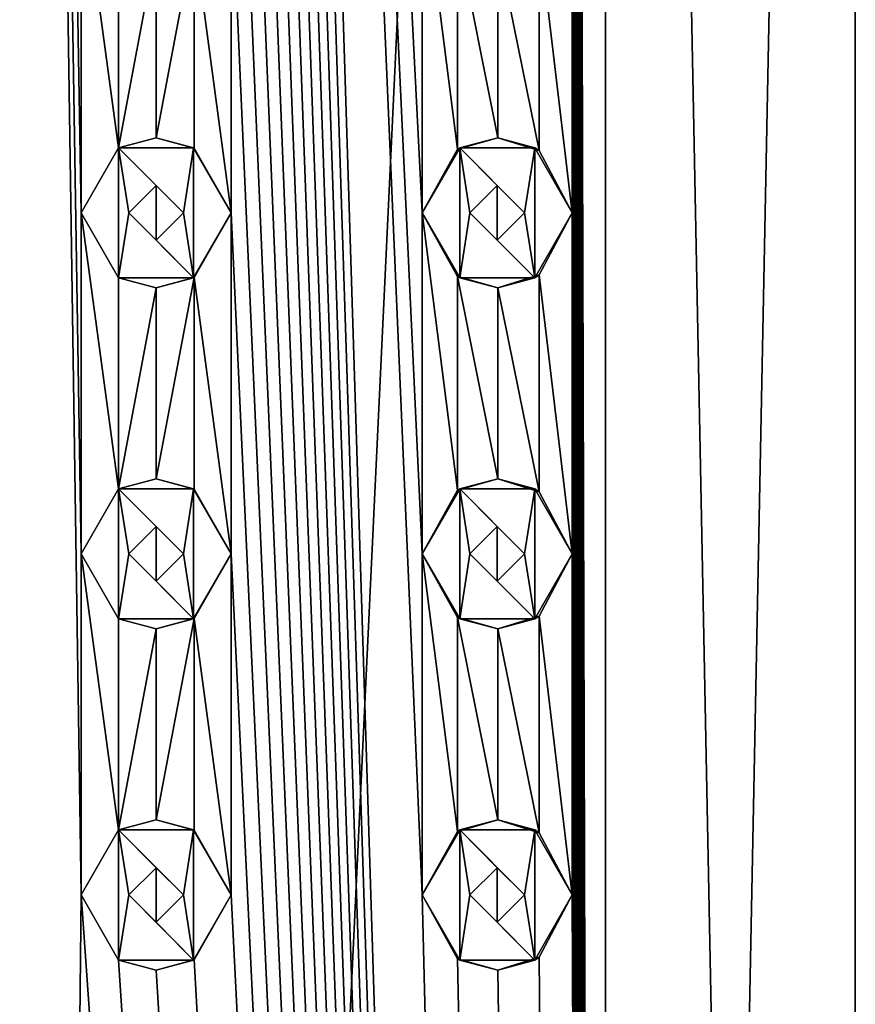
# Model space of a CAD drawing. Header units: millimetres. Extents: x -272 to 152, y 0 to 202.
# Tile 68 of 77: x 0 to 12, y 123 to 138. Entities that reach past the tile are written whole.
import ezdxf

# ---------------------------------------------------------------- set-up
doc = ezdxf.new("R2010")
doc.units = ezdxf.units.MM
doc.header["$LTSCALE"] = 65.185185
for name, color, linetype in [('256', 7, 'CONTINUOUS'), ('257', 7, 'CONTINUOUS'), ('258', 7, 'CONTINUOUS'), ('259', 7, 'CONTINUOUS'), ('260', 7, 'CONTINUOUS'), ('261', 7, 'CONTINUOUS'), ('262', 7, 'CONTINUOUS'), ('263', 7, 'CONTINUOUS'), ('264', 7, 'CONTINUOUS'), ('265', 7, 'CONTINUOUS'), ('266', 7, 'CONTINUOUS'), ('267', 7, 'CONTINUOUS'), ('268', 7, 'CONTINUOUS'), ('269', 7, 'CONTINUOUS'), ('270', 7, 'CONTINUOUS'), ('296', 7, 'CONTINUOUS'), ('297', 7, 'CONTINUOUS'), ('298', 7, 'CONTINUOUS'), ('299', 7, 'CONTINUOUS'), ('300', 7, 'CONTINUOUS'), ('301', 7, 'CONTINUOUS'), ('302', 7, 'CONTINUOUS'), ('303', 7, 'CONTINUOUS'), ('304', 7, 'CONTINUOUS'), ('305', 7, 'CONTINUOUS'), ('306', 7, 'CONTINUOUS'), ('307', 7, 'CONTINUOUS'), ('308', 7, 'CONTINUOUS'), ('309', 7, 'CONTINUOUS'), ('31', 7, 'CONTINUOUS'), ('310', 7, 'CONTINUOUS'), ('370', 7, 'CONTINUOUS'), ('371', 7, 'CONTINUOUS'), ('372', 7, 'CONTINUOUS'), ('384', 7, 'CONTINUOUS'), ('385', 7, 'CONTINUOUS'), ('386', 7, 'CONTINUOUS'), ('398', 7, 'CONTINUOUS')]:
    doc.layers.add(name, color=color, linetype=linetype)

msp = doc.modelspace()

# ---------------------------------------------------------------- linework, layer by layer
at = {"layer": '256', "linetype": 'CONTINUOUS'}
for points in [[(1.7, 135.953, 13.5), (1.15, 135, 13.5), (1.7, 134.047, 13.5), (1.7, 135.953, 13.5)], [(2.8, 135.953, 13.5), (1.7, 135.953, 13.5), (2.65, 135, 13.5), (2.8, 135.953, 13.5)], [(1.7, 135.953, 13.5), (1.7, 134.047, 13.5), (1.85, 135, 13.5), (1.7, 135.953, 13.5)], [(1.7, 135.953, 13.5), (1.85, 135, 13.5), (2.25, 135.4, 13.5), (1.7, 135.953, 13.5)], [(2.65, 135, 13.5), (1.7, 135.953, 13.5), (2.25, 135.4, 13.5), (2.65, 135, 13.5)], [(2.8, 134.047, 13.5), (2.8, 135.953, 13.5), (2.65, 135, 13.5), (2.8, 134.047, 13.5)], [(3.35, 135, 13.5), (2.8, 135.953, 13.5), (2.8, 134.047, 13.5), (3.35, 135, 13.5)], [(1.7, 134.047, 13.5), (2.8, 134.047, 13.5), (1.85, 135, 13.5), (1.7, 134.047, 13.5)], [(1.85, 135, 13.5), (2.8, 134.047, 13.5), (2.25, 134.6, 13.5), (1.85, 135, 13.5)], [(2.25, 134.6, 13.5), (2.8, 134.047, 13.5), (2.65, 135, 13.5), (2.25, 134.6, 13.5)]]:
    msp.add_3dface(points, dxfattribs=at)
at = {"layer": '257', "linetype": 'CONTINUOUS'}
for points in [[(1.15, 135, 12.447), (1.7, 134.047, 12.384), (1.15, 135, 13.5), (1.15, 135, 12.447)], [(1.15, 135, 13.5), (1.7, 134.047, 12.384), (1.7, 134.047, 13.5), (1.15, 135, 13.5)], [(2.807, 134.051, 12.181), (3.35, 135, 12.043), (2.8, 134.047, 13.5), (2.807, 134.051, 12.181)], [(3.35, 135, 12.043), (3.35, 135, 13.5), (2.8, 134.047, 13.5), (3.35, 135, 12.043)], [(1.7, 134.047, 12.384), (2.252, 133.9, 12.295), (1.7, 134.047, 13.5), (1.7, 134.047, 12.384)], [(2.252, 133.9, 12.295), (2.8, 134.047, 13.5), (1.7, 134.047, 13.5), (2.252, 133.9, 12.295)], [(2.252, 133.9, 12.295), (2.807, 134.051, 12.181), (2.8, 134.047, 13.5), (2.252, 133.9, 12.295)]]:
    msp.add_3dface(points, dxfattribs=at)
at = {"layer": '258', "linetype": 'CONTINUOUS'}
for points in [[(2.252, 136.1, 12.295), (1.7, 135.953, 12.384), (1.7, 135.953, 13.5), (2.252, 136.1, 12.295)], [(2.252, 136.1, 12.295), (1.7, 135.953, 13.5), (2.8, 135.953, 13.5), (2.252, 136.1, 12.295)], [(2.807, 135.949, 12.181), (2.252, 136.1, 12.295), (2.8, 135.953, 13.5), (2.807, 135.949, 12.181)], [(1.7, 135.953, 12.384), (1.15, 135, 12.447), (1.7, 135.953, 13.5), (1.7, 135.953, 12.384)], [(1.15, 135, 12.447), (1.15, 135, 13.5), (1.7, 135.953, 13.5), (1.15, 135, 12.447)], [(2.807, 135.949, 12.181), (2.8, 135.953, 13.5), (3.35, 135, 13.5), (2.807, 135.949, 12.181)], [(3.35, 135, 12.043), (2.807, 135.949, 12.181), (3.35, 135, 13.5), (3.35, 135, 12.043)]]:
    msp.add_3dface(points, dxfattribs=at)
at = {"layer": '259', "linetype": 'CONTINUOUS'}
for points in [[(2.25, 135.4, 13.5), (1.85, 135, 13.5), (2.25, 135.4, 12.296), (2.25, 135.4, 13.5)], [(1.85, 135, 13.5), (1.85, 135, 12.362), (2.25, 135.4, 12.296), (1.85, 135, 13.5)], [(2.65, 135, 13.5), (2.25, 135.4, 13.5), (2.65, 135, 12.216), (2.65, 135, 13.5)], [(2.65, 135, 12.216), (2.25, 135.4, 13.5), (2.25, 135.4, 12.296), (2.65, 135, 12.216)]]:
    msp.add_3dface(points, dxfattribs=at)
at = {"layer": '260', "linetype": 'CONTINUOUS'}
for points in [[(1.85, 135, 13.5), (2.25, 134.6, 13.5), (1.85, 135, 12.362), (1.85, 135, 13.5)], [(1.85, 135, 12.362), (2.25, 134.6, 13.5), (2.25, 134.6, 12.296), (1.85, 135, 12.362)], [(2.25, 134.6, 13.5), (2.65, 135, 13.5), (2.25, 134.6, 12.296), (2.25, 134.6, 13.5)], [(2.65, 135, 13.5), (2.65, 135, 12.216), (2.25, 134.6, 12.296), (2.65, 135, 13.5)]]:
    msp.add_3dface(points, dxfattribs=at)
at = {"layer": '261', "linetype": 'CONTINUOUS'}
for points in [[(1.7, 130.953, 13.5), (1.15, 130, 13.5), (1.7, 129.047, 13.5), (1.7, 130.953, 13.5)], [(2.8, 130.953, 13.5), (1.7, 130.953, 13.5), (2.65, 130, 13.5), (2.8, 130.953, 13.5)], [(1.7, 130.953, 13.5), (1.7, 129.047, 13.5), (1.85, 130, 13.5), (1.7, 130.953, 13.5)], [(1.7, 130.953, 13.5), (1.85, 130, 13.5), (2.25, 130.4, 13.5), (1.7, 130.953, 13.5)], [(2.65, 130, 13.5), (1.7, 130.953, 13.5), (2.25, 130.4, 13.5), (2.65, 130, 13.5)], [(2.8, 129.047, 13.5), (2.8, 130.953, 13.5), (2.65, 130, 13.5), (2.8, 129.047, 13.5)], [(3.35, 130, 13.5), (2.8, 130.953, 13.5), (2.8, 129.047, 13.5), (3.35, 130, 13.5)], [(1.7, 129.047, 13.5), (2.8, 129.047, 13.5), (1.85, 130, 13.5), (1.7, 129.047, 13.5)], [(1.85, 130, 13.5), (2.8, 129.047, 13.5), (2.25, 129.6, 13.5), (1.85, 130, 13.5)], [(2.25, 129.6, 13.5), (2.8, 129.047, 13.5), (2.65, 130, 13.5), (2.25, 129.6, 13.5)]]:
    msp.add_3dface(points, dxfattribs=at)
at = {"layer": '262', "linetype": 'CONTINUOUS'}
for points in [[(1.15, 130, 12.447), (1.7, 129.047, 12.384), (1.15, 130, 13.5), (1.15, 130, 12.447)], [(1.15, 130, 13.5), (1.7, 129.047, 12.384), (1.7, 129.047, 13.5), (1.15, 130, 13.5)], [(2.807, 129.051, 12.181), (3.35, 130, 12.043), (2.8, 129.047, 13.5), (2.807, 129.051, 12.181)], [(3.35, 130, 12.043), (3.35, 130, 13.5), (2.8, 129.047, 13.5), (3.35, 130, 12.043)], [(1.7, 129.047, 12.384), (2.252, 128.9, 12.295), (1.7, 129.047, 13.5), (1.7, 129.047, 12.384)], [(2.252, 128.9, 12.295), (2.8, 129.047, 13.5), (1.7, 129.047, 13.5), (2.252, 128.9, 12.295)], [(2.252, 128.9, 12.295), (2.807, 129.051, 12.181), (2.8, 129.047, 13.5), (2.252, 128.9, 12.295)]]:
    msp.add_3dface(points, dxfattribs=at)
at = {"layer": '263', "linetype": 'CONTINUOUS'}
for points in [[(2.252, 131.1, 12.295), (1.7, 130.953, 12.384), (1.7, 130.953, 13.5), (2.252, 131.1, 12.295)], [(2.252, 131.1, 12.295), (1.7, 130.953, 13.5), (2.8, 130.953, 13.5), (2.252, 131.1, 12.295)], [(2.807, 130.949, 12.181), (2.252, 131.1, 12.295), (2.8, 130.953, 13.5), (2.807, 130.949, 12.181)], [(1.7, 130.953, 12.384), (1.15, 130, 12.447), (1.7, 130.953, 13.5), (1.7, 130.953, 12.384)], [(1.15, 130, 12.447), (1.15, 130, 13.5), (1.7, 130.953, 13.5), (1.15, 130, 12.447)], [(2.807, 130.949, 12.181), (2.8, 130.953, 13.5), (3.35, 130, 13.5), (2.807, 130.949, 12.181)], [(3.35, 130, 12.043), (2.807, 130.949, 12.181), (3.35, 130, 13.5), (3.35, 130, 12.043)]]:
    msp.add_3dface(points, dxfattribs=at)
at = {"layer": '264', "linetype": 'CONTINUOUS'}
for points in [[(2.25, 130.4, 13.5), (1.85, 130, 13.5), (2.25, 130.4, 12.296), (2.25, 130.4, 13.5)], [(1.85, 130, 13.5), (1.85, 130, 12.362), (2.25, 130.4, 12.296), (1.85, 130, 13.5)], [(2.65, 130, 13.5), (2.25, 130.4, 13.5), (2.65, 130, 12.216), (2.65, 130, 13.5)], [(2.65, 130, 12.216), (2.25, 130.4, 13.5), (2.25, 130.4, 12.296), (2.65, 130, 12.216)]]:
    msp.add_3dface(points, dxfattribs=at)
at = {"layer": '265', "linetype": 'CONTINUOUS'}
for points in [[(1.85, 130, 13.5), (2.25, 129.6, 13.5), (1.85, 130, 12.362), (1.85, 130, 13.5)], [(1.85, 130, 12.362), (2.25, 129.6, 13.5), (2.25, 129.6, 12.296), (1.85, 130, 12.362)], [(2.25, 129.6, 13.5), (2.65, 130, 13.5), (2.25, 129.6, 12.296), (2.25, 129.6, 13.5)], [(2.65, 130, 13.5), (2.65, 130, 12.216), (2.25, 129.6, 12.296), (2.65, 130, 13.5)]]:
    msp.add_3dface(points, dxfattribs=at)
at = {"layer": '266', "linetype": 'CONTINUOUS'}
for points in [[(1.7, 125.953, 13.5), (1.15, 125, 13.5), (1.7, 124.047, 13.5), (1.7, 125.953, 13.5)], [(2.8, 125.953, 13.5), (1.7, 125.953, 13.5), (2.65, 125, 13.5), (2.8, 125.953, 13.5)], [(1.7, 125.953, 13.5), (1.7, 124.047, 13.5), (1.85, 125, 13.5), (1.7, 125.953, 13.5)], [(1.7, 125.953, 13.5), (1.85, 125, 13.5), (2.25, 125.4, 13.5), (1.7, 125.953, 13.5)], [(2.65, 125, 13.5), (1.7, 125.953, 13.5), (2.25, 125.4, 13.5), (2.65, 125, 13.5)], [(2.8, 124.047, 13.5), (2.8, 125.953, 13.5), (2.65, 125, 13.5), (2.8, 124.047, 13.5)], [(3.35, 125, 13.5), (2.8, 125.953, 13.5), (2.8, 124.047, 13.5), (3.35, 125, 13.5)], [(1.7, 124.047, 13.5), (2.8, 124.047, 13.5), (1.85, 125, 13.5), (1.7, 124.047, 13.5)], [(1.85, 125, 13.5), (2.8, 124.047, 13.5), (2.25, 124.6, 13.5), (1.85, 125, 13.5)], [(2.25, 124.6, 13.5), (2.8, 124.047, 13.5), (2.65, 125, 13.5), (2.25, 124.6, 13.5)]]:
    msp.add_3dface(points, dxfattribs=at)
at = {"layer": '267', "linetype": 'CONTINUOUS'}
for points in [[(1.15, 125, 12.447), (1.7, 124.047, 12.384), (1.15, 125, 13.5), (1.15, 125, 12.447)], [(1.15, 125, 13.5), (1.7, 124.047, 12.384), (1.7, 124.047, 13.5), (1.15, 125, 13.5)], [(2.807, 124.051, 12.181), (3.35, 125, 12.043), (2.8, 124.047, 13.5), (2.807, 124.051, 12.181)], [(3.35, 125, 12.043), (3.35, 125, 13.5), (2.8, 124.047, 13.5), (3.35, 125, 12.043)], [(1.7, 124.047, 12.384), (2.252, 123.9, 12.295), (1.7, 124.047, 13.5), (1.7, 124.047, 12.384)], [(2.252, 123.9, 12.295), (2.8, 124.047, 13.5), (1.7, 124.047, 13.5), (2.252, 123.9, 12.295)], [(2.252, 123.9, 12.295), (2.807, 124.051, 12.181), (2.8, 124.047, 13.5), (2.252, 123.9, 12.295)]]:
    msp.add_3dface(points, dxfattribs=at)
at = {"layer": '268', "linetype": 'CONTINUOUS'}
for points in [[(2.252, 126.1, 12.295), (1.7, 125.953, 12.384), (1.7, 125.953, 13.5), (2.252, 126.1, 12.295)], [(2.252, 126.1, 12.295), (1.7, 125.953, 13.5), (2.8, 125.953, 13.5), (2.252, 126.1, 12.295)], [(2.807, 125.949, 12.181), (2.252, 126.1, 12.295), (2.8, 125.953, 13.5), (2.807, 125.949, 12.181)], [(1.7, 125.953, 12.384), (1.15, 125, 12.447), (1.7, 125.953, 13.5), (1.7, 125.953, 12.384)], [(1.15, 125, 12.447), (1.15, 125, 13.5), (1.7, 125.953, 13.5), (1.15, 125, 12.447)], [(2.807, 125.949, 12.181), (2.8, 125.953, 13.5), (3.35, 125, 13.5), (2.807, 125.949, 12.181)], [(3.35, 125, 12.043), (2.807, 125.949, 12.181), (3.35, 125, 13.5), (3.35, 125, 12.043)]]:
    msp.add_3dface(points, dxfattribs=at)
at = {"layer": '269', "linetype": 'CONTINUOUS'}
for points in [[(2.25, 125.4, 13.5), (1.85, 125, 13.5), (2.25, 125.4, 12.296), (2.25, 125.4, 13.5)], [(1.85, 125, 13.5), (1.85, 125, 12.362), (2.25, 125.4, 12.296), (1.85, 125, 13.5)], [(2.65, 125, 13.5), (2.25, 125.4, 13.5), (2.65, 125, 12.216), (2.65, 125, 13.5)], [(2.65, 125, 12.216), (2.25, 125.4, 13.5), (2.25, 125.4, 12.296), (2.65, 125, 12.216)]]:
    msp.add_3dface(points, dxfattribs=at)
at = {"layer": '270', "linetype": 'CONTINUOUS'}
for points in [[(1.85, 125, 13.5), (2.25, 124.6, 13.5), (1.85, 125, 12.362), (1.85, 125, 13.5)], [(1.85, 125, 12.362), (2.25, 124.6, 13.5), (2.25, 124.6, 12.296), (1.85, 125, 12.362)], [(2.25, 124.6, 13.5), (2.65, 125, 13.5), (2.25, 124.6, 12.296), (2.25, 124.6, 13.5)], [(2.65, 125, 13.5), (2.65, 125, 12.216), (2.25, 124.6, 12.296), (2.65, 125, 13.5)]]:
    msp.add_3dface(points, dxfattribs=at)
at = {"layer": '296', "linetype": 'CONTINUOUS'}
for points in [[(6.7, 135.953, 12), (6.15, 135, 12), (6.7, 134.047, 12), (6.7, 135.953, 12)], [(7.8, 135.953, 12), (6.7, 135.953, 12), (7.65, 135, 12), (7.8, 135.953, 12)], [(6.7, 135.953, 12), (6.7, 134.047, 12), (6.85, 135, 12), (6.7, 135.953, 12)], [(6.7, 135.953, 12), (6.85, 135, 12), (7.25, 135.4, 12), (6.7, 135.953, 12)], [(7.65, 135, 12), (6.7, 135.953, 12), (7.25, 135.4, 12), (7.65, 135, 12)], [(7.8, 134.047, 12), (7.8, 135.953, 12), (7.65, 135, 12), (7.8, 134.047, 12)], [(8.35, 135, 12), (7.8, 135.953, 12), (7.8, 134.047, 12), (8.35, 135, 12)], [(6.7, 134.047, 12), (7.8, 134.047, 12), (6.85, 135, 12), (6.7, 134.047, 12)], [(6.85, 135, 12), (7.8, 134.047, 12), (7.25, 134.6, 12), (6.85, 135, 12)], [(7.25, 134.6, 12), (7.8, 134.047, 12), (7.65, 135, 12), (7.25, 134.6, 12)]]:
    msp.add_3dface(points, dxfattribs=at)
at = {"layer": '297', "linetype": 'CONTINUOUS'}
for points in [[(6.15, 135, 10.882), (6.668, 134.066, 10.573), (6.15, 135, 12), (6.15, 135, 10.882)], [(6.15, 135, 12), (6.668, 134.066, 10.573), (6.7, 134.047, 12), (6.15, 135, 12)], [(7.866, 134.089, 9.714), (8.35, 135, 9.302), (7.8, 134.047, 12), (7.866, 134.089, 9.714)], [(8.35, 135, 9.302), (8.35, 135, 12), (7.8, 134.047, 12), (8.35, 135, 9.302)], [(7.26, 133.9, 10.176), (7.866, 134.089, 9.714), (7.8, 134.047, 12), (7.26, 133.9, 10.176)], [(6.668, 134.066, 10.573), (7.26, 133.9, 10.176), (6.7, 134.047, 12), (6.668, 134.066, 10.573)], [(7.26, 133.9, 10.176), (7.8, 134.047, 12), (6.7, 134.047, 12), (7.26, 133.9, 10.176)]]:
    msp.add_3dface(points, dxfattribs=at)
at = {"layer": '298', "linetype": 'CONTINUOUS'}
for points in [[(7.259, 136.1, 10.176), (6.667, 135.933, 10.574), (6.7, 135.953, 12), (7.259, 136.1, 10.176)], [(7.259, 136.1, 10.176), (6.7, 135.953, 12), (7.8, 135.953, 12), (7.259, 136.1, 10.176)], [(7.866, 135.911, 9.714), (7.259, 136.1, 10.176), (7.8, 135.953, 12), (7.866, 135.911, 9.714)], [(6.667, 135.933, 10.574), (6.15, 135, 10.882), (6.7, 135.953, 12), (6.667, 135.933, 10.574)], [(6.15, 135, 10.882), (6.15, 135, 12), (6.7, 135.953, 12), (6.15, 135, 10.882)], [(7.866, 135.911, 9.714), (7.8, 135.953, 12), (8.35, 135, 12), (7.866, 135.911, 9.714)], [(8.35, 135, 9.302), (7.866, 135.911, 9.714), (8.35, 135, 12), (8.35, 135, 9.302)]]:
    msp.add_3dface(points, dxfattribs=at)
at = {"layer": '299', "linetype": 'CONTINUOUS'}
for points in [[(7.25, 135.4, 12), (6.85, 135, 12), (7.252, 135.4, 10.182), (7.25, 135.4, 12)], [(6.85, 135, 12), (6.85, 135, 10.456), (7.252, 135.4, 10.182), (6.85, 135, 12)], [(7.65, 135, 12), (7.25, 135.4, 12), (7.65, 135, 9.886), (7.65, 135, 12)], [(7.65, 135, 9.886), (7.25, 135.4, 12), (7.252, 135.4, 10.182), (7.65, 135, 9.886)]]:
    msp.add_3dface(points, dxfattribs=at)
at = {"layer": '300', "linetype": 'CONTINUOUS'}
for points in [[(6.85, 135, 12), (7.25, 134.6, 12), (6.85, 135, 10.456), (6.85, 135, 12)], [(6.85, 135, 10.456), (7.25, 134.6, 12), (7.251, 134.6, 10.182), (6.85, 135, 10.456)], [(7.25, 134.6, 12), (7.65, 135, 12), (7.251, 134.6, 10.182), (7.25, 134.6, 12)], [(7.65, 135, 12), (7.65, 135, 9.886), (7.251, 134.6, 10.182), (7.65, 135, 12)]]:
    msp.add_3dface(points, dxfattribs=at)
at = {"layer": '301', "linetype": 'CONTINUOUS'}
for points in [[(6.7, 130.953, 12), (6.15, 130, 12), (6.7, 129.047, 12), (6.7, 130.953, 12)], [(7.8, 130.953, 12), (6.7, 130.953, 12), (7.65, 130, 12), (7.8, 130.953, 12)], [(6.7, 130.953, 12), (6.7, 129.047, 12), (6.85, 130, 12), (6.7, 130.953, 12)], [(6.7, 130.953, 12), (6.85, 130, 12), (7.25, 130.4, 12), (6.7, 130.953, 12)], [(7.65, 130, 12), (6.7, 130.953, 12), (7.25, 130.4, 12), (7.65, 130, 12)], [(7.8, 129.047, 12), (7.8, 130.953, 12), (7.65, 130, 12), (7.8, 129.047, 12)], [(8.35, 130, 12), (7.8, 130.953, 12), (7.8, 129.047, 12), (8.35, 130, 12)], [(6.7, 129.047, 12), (7.8, 129.047, 12), (6.85, 130, 12), (6.7, 129.047, 12)], [(6.85, 130, 12), (7.8, 129.047, 12), (7.25, 129.6, 12), (6.85, 130, 12)], [(7.25, 129.6, 12), (7.8, 129.047, 12), (7.65, 130, 12), (7.25, 129.6, 12)]]:
    msp.add_3dface(points, dxfattribs=at)
at = {"layer": '302', "linetype": 'CONTINUOUS'}
for points in [[(6.15, 130, 10.882), (6.668, 129.066, 10.573), (6.15, 130, 12), (6.15, 130, 10.882)], [(6.15, 130, 12), (6.668, 129.066, 10.573), (6.7, 129.047, 12), (6.15, 130, 12)], [(7.866, 129.089, 9.714), (8.35, 130, 9.302), (7.8, 129.047, 12), (7.866, 129.089, 9.714)], [(8.35, 130, 9.302), (8.35, 130, 12), (7.8, 129.047, 12), (8.35, 130, 9.302)], [(6.668, 129.066, 10.573), (7.26, 128.9, 10.176), (6.7, 129.047, 12), (6.668, 129.066, 10.573)], [(7.26, 128.9, 10.176), (7.8, 129.047, 12), (6.7, 129.047, 12), (7.26, 128.9, 10.176)], [(7.26, 128.9, 10.176), (7.866, 129.089, 9.714), (7.8, 129.047, 12), (7.26, 128.9, 10.176)]]:
    msp.add_3dface(points, dxfattribs=at)
at = {"layer": '303', "linetype": 'CONTINUOUS'}
for points in [[(7.259, 131.1, 10.176), (6.667, 130.933, 10.574), (6.7, 130.953, 12), (7.259, 131.1, 10.176)], [(7.259, 131.1, 10.176), (6.7, 130.953, 12), (7.8, 130.953, 12), (7.259, 131.1, 10.176)], [(7.866, 130.911, 9.714), (7.259, 131.1, 10.176), (7.8, 130.953, 12), (7.866, 130.911, 9.714)], [(6.667, 130.933, 10.574), (6.15, 130, 10.882), (6.7, 130.953, 12), (6.667, 130.933, 10.574)], [(6.15, 130, 10.882), (6.15, 130, 12), (6.7, 130.953, 12), (6.15, 130, 10.882)], [(7.866, 130.911, 9.714), (7.8, 130.953, 12), (8.35, 130, 12), (7.866, 130.911, 9.714)], [(8.35, 130, 9.302), (7.866, 130.911, 9.714), (8.35, 130, 12), (8.35, 130, 9.302)]]:
    msp.add_3dface(points, dxfattribs=at)
at = {"layer": '304', "linetype": 'CONTINUOUS'}
for points in [[(7.25, 130.4, 12), (6.85, 130, 12), (7.252, 130.4, 10.182), (7.25, 130.4, 12)], [(6.85, 130, 12), (6.85, 130, 10.456), (7.252, 130.4, 10.182), (6.85, 130, 12)], [(7.65, 130, 12), (7.25, 130.4, 12), (7.65, 130, 9.886), (7.65, 130, 12)], [(7.65, 130, 9.886), (7.25, 130.4, 12), (7.252, 130.4, 10.182), (7.65, 130, 9.886)]]:
    msp.add_3dface(points, dxfattribs=at)
at = {"layer": '305', "linetype": 'CONTINUOUS'}
for points in [[(6.85, 130, 12), (7.25, 129.6, 12), (6.85, 130, 10.456), (6.85, 130, 12)], [(6.85, 130, 10.456), (7.25, 129.6, 12), (7.251, 129.6, 10.182), (6.85, 130, 10.456)], [(7.25, 129.6, 12), (7.65, 130, 12), (7.251, 129.6, 10.182), (7.25, 129.6, 12)], [(7.65, 130, 12), (7.65, 130, 9.886), (7.251, 129.6, 10.182), (7.65, 130, 12)]]:
    msp.add_3dface(points, dxfattribs=at)
at = {"layer": '306', "linetype": 'CONTINUOUS'}
for points in [[(6.7, 125.953, 12), (6.15, 125, 12), (6.7, 124.047, 12), (6.7, 125.953, 12)], [(7.8, 125.953, 12), (6.7, 125.953, 12), (7.65, 125, 12), (7.8, 125.953, 12)], [(6.7, 125.953, 12), (6.7, 124.047, 12), (6.85, 125, 12), (6.7, 125.953, 12)], [(6.7, 125.953, 12), (6.85, 125, 12), (7.25, 125.4, 12), (6.7, 125.953, 12)], [(7.65, 125, 12), (6.7, 125.953, 12), (7.25, 125.4, 12), (7.65, 125, 12)], [(7.8, 124.047, 12), (7.8, 125.953, 12), (7.65, 125, 12), (7.8, 124.047, 12)], [(8.35, 125, 12), (7.8, 125.953, 12), (7.8, 124.047, 12), (8.35, 125, 12)], [(6.7, 124.047, 12), (7.8, 124.047, 12), (6.85, 125, 12), (6.7, 124.047, 12)], [(6.85, 125, 12), (7.8, 124.047, 12), (7.25, 124.6, 12), (6.85, 125, 12)], [(7.25, 124.6, 12), (7.8, 124.047, 12), (7.65, 125, 12), (7.25, 124.6, 12)]]:
    msp.add_3dface(points, dxfattribs=at)
at = {"layer": '307', "linetype": 'CONTINUOUS'}
for points in [[(6.15, 125, 10.882), (6.668, 124.066, 10.573), (6.15, 125, 12), (6.15, 125, 10.882)], [(6.15, 125, 12), (6.668, 124.066, 10.573), (6.7, 124.047, 12), (6.15, 125, 12)], [(7.866, 124.089, 9.714), (8.35, 125, 9.302), (7.8, 124.047, 12), (7.866, 124.089, 9.714)], [(8.35, 125, 9.302), (8.35, 125, 12), (7.8, 124.047, 12), (8.35, 125, 9.302)], [(6.668, 124.066, 10.573), (7.26, 123.9, 10.176), (6.7, 124.047, 12), (6.668, 124.066, 10.573)], [(7.26, 123.9, 10.176), (7.8, 124.047, 12), (6.7, 124.047, 12), (7.26, 123.9, 10.176)], [(7.26, 123.9, 10.176), (7.866, 124.089, 9.714), (7.8, 124.047, 12), (7.26, 123.9, 10.176)]]:
    msp.add_3dface(points, dxfattribs=at)
at = {"layer": '308', "linetype": 'CONTINUOUS'}
for points in [[(7.259, 126.1, 10.176), (6.667, 125.933, 10.574), (6.7, 125.953, 12), (7.259, 126.1, 10.176)], [(7.259, 126.1, 10.176), (6.7, 125.953, 12), (7.8, 125.953, 12), (7.259, 126.1, 10.176)], [(7.866, 125.911, 9.714), (7.259, 126.1, 10.176), (7.8, 125.953, 12), (7.866, 125.911, 9.714)], [(6.667, 125.933, 10.574), (6.15, 125, 10.882), (6.7, 125.953, 12), (6.667, 125.933, 10.574)], [(6.15, 125, 10.882), (6.15, 125, 12), (6.7, 125.953, 12), (6.15, 125, 10.882)], [(7.866, 125.911, 9.714), (7.8, 125.953, 12), (8.35, 125, 12), (7.866, 125.911, 9.714)], [(8.35, 125, 9.302), (7.866, 125.911, 9.714), (8.35, 125, 12), (8.35, 125, 9.302)]]:
    msp.add_3dface(points, dxfattribs=at)
at = {"layer": '309', "linetype": 'CONTINUOUS'}
for points in [[(7.25, 125.4, 12), (6.85, 125, 12), (7.252, 125.4, 10.182), (7.25, 125.4, 12)], [(6.85, 125, 12), (6.85, 125, 10.456), (7.252, 125.4, 10.182), (6.85, 125, 12)], [(7.65, 125, 12), (7.25, 125.4, 12), (7.65, 125, 9.886), (7.65, 125, 12)], [(7.65, 125, 9.886), (7.25, 125.4, 12), (7.252, 125.4, 10.182), (7.65, 125, 9.886)]]:
    msp.add_3dface(points, dxfattribs=at)
at = {"layer": '31', "linetype": 'CONTINUOUS'}
for points in [[(0, 202.2, 12.5), (0, 15.8, 12.5), (1.15, 125, 12.447), (0, 202.2, 12.5)], [(1.15, 140, 12.447), (0, 202.2, 12.5), (1.15, 135, 12.447), (1.15, 140, 12.447)], [(1.15, 135, 12.447), (0, 202.2, 12.5), (1.15, 130, 12.447), (1.15, 135, 12.447)], [(1.15, 130, 12.447), (0, 202.2, 12.5), (1.15, 125, 12.447), (1.15, 130, 12.447)], [(8.839, 15.8, 8.839), (8.839, 202.2, 8.839), (8.35, 190, 9.302), (8.839, 15.8, 8.839)], [(12.5, 202.2), (8.839, 202.2, 8.839), (12.5, 15.8), (12.5, 202.2)], [(12.5, 15.8), (8.839, 202.2, 8.839), (8.839, 15.8, 8.839), (12.5, 15.8)], [(8.839, 15.8, 8.839), (3.35, 190, 12.043), (3.35, 185, 12.043), (8.839, 15.8, 8.839)], [(3.35, 190, 12.043), (8.839, 15.8, 8.839), (6.15, 125, 10.882), (3.35, 190, 12.043)], [(6.15, 140, 10.882), (3.35, 190, 12.043), (6.15, 135, 10.882), (6.15, 140, 10.882)], [(6.15, 135, 10.882), (3.35, 190, 12.043), (6.15, 130, 10.882), (6.15, 135, 10.882)], [(6.15, 130, 10.882), (3.35, 190, 12.043), (6.15, 125, 10.882), (6.15, 130, 10.882)], [(8.839, 15.8, 8.839), (8.35, 190, 9.302), (8.35, 185, 9.302), (8.839, 15.8, 8.839)], [(8.839, 15.8, 8.839), (3.35, 185, 12.043), (3.35, 180, 12.043), (8.839, 15.8, 8.839)], [(8.839, 15.8, 8.839), (8.35, 185, 9.302), (8.35, 180, 9.302), (8.839, 15.8, 8.839)], [(8.839, 15.8, 8.839), (3.35, 180, 12.043), (3.35, 175, 12.043), (8.839, 15.8, 8.839)], [(8.839, 15.8, 8.839), (8.35, 180, 9.302), (8.35, 175, 9.302), (8.839, 15.8, 8.839)], [(8.839, 15.8, 8.839), (3.35, 175, 12.043), (3.35, 170, 12.043), (8.839, 15.8, 8.839)], [(8.839, 15.8, 8.839), (8.35, 175, 9.302), (8.35, 170, 9.302), (8.839, 15.8, 8.839)], [(8.839, 15.8, 8.839), (3.35, 170, 12.043), (3.35, 165, 12.043), (8.839, 15.8, 8.839)], [(8.839, 15.8, 8.839), (8.35, 170, 9.302), (8.35, 165, 9.302), (8.839, 15.8, 8.839)], [(8.839, 15.8, 8.839), (3.35, 165, 12.043), (3.35, 160, 12.043), (8.839, 15.8, 8.839)], [(8.839, 15.8, 8.839), (8.35, 165, 9.302), (8.35, 160, 9.302), (8.839, 15.8, 8.839)], [(8.839, 15.8, 8.839), (3.35, 160, 12.043), (3.35, 155, 12.043), (8.839, 15.8, 8.839)], [(8.839, 15.8, 8.839), (8.35, 160, 9.302), (8.35, 155, 9.302), (8.839, 15.8, 8.839)], [(8.839, 15.8, 8.839), (3.35, 155, 12.043), (3.35, 150, 12.043), (8.839, 15.8, 8.839)], [(8.839, 15.8, 8.839), (8.35, 155, 9.302), (8.35, 150, 9.302), (8.839, 15.8, 8.839)], [(8.839, 15.8, 8.839), (3.35, 150, 12.043), (3.35, 145, 12.043), (8.839, 15.8, 8.839)], [(8.839, 15.8, 8.839), (8.35, 150, 9.302), (8.35, 145, 9.302), (8.839, 15.8, 8.839)], [(8.839, 15.8, 8.839), (3.35, 145, 12.043), (3.35, 140, 12.043), (8.839, 15.8, 8.839)], [(8.839, 15.8, 8.839), (8.35, 145, 9.302), (8.35, 140, 9.302), (8.839, 15.8, 8.839)], [(1.7, 139.047, 12.384), (1.15, 140, 12.447), (1.7, 135.953, 12.384), (1.7, 139.047, 12.384)], [(1.15, 140, 12.447), (1.15, 135, 12.447), (1.7, 135.953, 12.384), (1.15, 140, 12.447)], [(3.35, 140, 12.043), (2.807, 139.051, 12.181), (3.35, 135, 12.043), (3.35, 140, 12.043)], [(8.839, 15.8, 8.839), (3.35, 140, 12.043), (3.35, 135, 12.043), (8.839, 15.8, 8.839)], [(6.668, 139.066, 10.573), (6.15, 140, 10.882), (6.667, 135.933, 10.574), (6.668, 139.066, 10.573)], [(6.15, 140, 10.882), (6.15, 135, 10.882), (6.667, 135.933, 10.574), (6.15, 140, 10.882)], [(8.35, 140, 9.302), (7.866, 139.089, 9.714), (8.35, 135, 9.302), (8.35, 140, 9.302)], [(8.839, 15.8, 8.839), (8.35, 140, 9.302), (8.35, 135, 9.302), (8.839, 15.8, 8.839)], [(2.252, 138.9, 12.295), (1.7, 139.047, 12.384), (1.7, 135.953, 12.384), (2.252, 138.9, 12.295)], [(2.807, 139.051, 12.181), (2.252, 138.9, 12.295), (2.252, 136.1, 12.295), (2.807, 139.051, 12.181)], [(2.807, 135.949, 12.181), (2.807, 139.051, 12.181), (2.252, 136.1, 12.295), (2.807, 135.949, 12.181)], [(3.35, 135, 12.043), (2.807, 139.051, 12.181), (2.807, 135.949, 12.181), (3.35, 135, 12.043)], [(7.259, 136.1, 10.176), (6.668, 139.066, 10.573), (6.667, 135.933, 10.574), (7.259, 136.1, 10.176)], [(7.26, 138.9, 10.176), (6.668, 139.066, 10.573), (7.259, 136.1, 10.176), (7.26, 138.9, 10.176)], [(7.866, 139.089, 9.714), (7.26, 138.9, 10.176), (7.866, 135.911, 9.714), (7.866, 139.089, 9.714)], [(8.35, 135, 9.302), (7.866, 139.089, 9.714), (7.866, 135.911, 9.714), (8.35, 135, 9.302)], [(2.252, 136.1, 12.295), (2.252, 138.9, 12.295), (1.7, 135.953, 12.384), (2.252, 136.1, 12.295)], [(7.866, 135.911, 9.714), (7.26, 138.9, 10.176), (7.259, 136.1, 10.176), (7.866, 135.911, 9.714)], [(1.7, 134.047, 12.384), (1.15, 135, 12.447), (1.7, 130.953, 12.384), (1.7, 134.047, 12.384)], [(1.15, 135, 12.447), (1.15, 130, 12.447), (1.7, 130.953, 12.384), (1.15, 135, 12.447)], [(3.35, 135, 12.043), (2.807, 134.051, 12.181), (3.35, 130, 12.043), (3.35, 135, 12.043)], [(8.839, 15.8, 8.839), (3.35, 135, 12.043), (3.35, 130, 12.043), (8.839, 15.8, 8.839)], [(6.668, 134.066, 10.573), (6.15, 135, 10.882), (6.667, 130.933, 10.574), (6.668, 134.066, 10.573)], [(6.15, 135, 10.882), (6.15, 130, 10.882), (6.667, 130.933, 10.574), (6.15, 135, 10.882)], [(8.35, 135, 9.302), (7.866, 134.089, 9.714), (8.35, 130, 9.302), (8.35, 135, 9.302)], [(8.839, 15.8, 8.839), (8.35, 135, 9.302), (8.35, 130, 9.302), (8.839, 15.8, 8.839)], [(7.866, 134.089, 9.714), (7.26, 133.9, 10.176), (7.866, 130.911, 9.714), (7.866, 134.089, 9.714)], [(8.35, 130, 9.302), (7.866, 134.089, 9.714), (7.866, 130.911, 9.714), (8.35, 130, 9.302)], [(2.252, 133.9, 12.295), (1.7, 134.047, 12.384), (1.7, 130.953, 12.384), (2.252, 133.9, 12.295)], [(2.807, 134.051, 12.181), (2.252, 133.9, 12.295), (2.252, 131.1, 12.295), (2.807, 134.051, 12.181)], [(2.807, 130.949, 12.181), (2.807, 134.051, 12.181), (2.252, 131.1, 12.295), (2.807, 130.949, 12.181)], [(3.35, 130, 12.043), (2.807, 134.051, 12.181), (2.807, 130.949, 12.181), (3.35, 130, 12.043)], [(7.259, 131.1, 10.176), (6.668, 134.066, 10.573), (6.667, 130.933, 10.574), (7.259, 131.1, 10.176)], [(7.26, 133.9, 10.176), (6.668, 134.066, 10.573), (7.259, 131.1, 10.176), (7.26, 133.9, 10.176)], [(2.252, 131.1, 12.295), (2.252, 133.9, 12.295), (1.7, 130.953, 12.384), (2.252, 131.1, 12.295)], [(7.866, 130.911, 9.714), (7.26, 133.9, 10.176), (7.259, 131.1, 10.176), (7.866, 130.911, 9.714)], [(1.7, 129.047, 12.384), (1.15, 130, 12.447), (1.7, 125.953, 12.384), (1.7, 129.047, 12.384)], [(1.15, 130, 12.447), (1.15, 125, 12.447), (1.7, 125.953, 12.384), (1.15, 130, 12.447)], [(3.35, 130, 12.043), (2.807, 129.051, 12.181), (3.35, 125, 12.043), (3.35, 130, 12.043)], [(8.839, 15.8, 8.839), (3.35, 130, 12.043), (3.35, 125, 12.043), (8.839, 15.8, 8.839)], [(6.668, 129.066, 10.573), (6.15, 130, 10.882), (6.667, 125.933, 10.574), (6.668, 129.066, 10.573)], [(6.15, 130, 10.882), (6.15, 125, 10.882), (6.667, 125.933, 10.574), (6.15, 130, 10.882)], [(8.35, 130, 9.302), (7.866, 129.089, 9.714), (8.35, 125, 9.302), (8.35, 130, 9.302)], [(8.839, 15.8, 8.839), (8.35, 130, 9.302), (8.35, 125, 9.302), (8.839, 15.8, 8.839)], [(2.252, 128.9, 12.295), (1.7, 129.047, 12.384), (1.7, 125.953, 12.384), (2.252, 128.9, 12.295)], [(2.807, 129.051, 12.181), (2.252, 128.9, 12.295), (2.252, 126.1, 12.295), (2.807, 129.051, 12.181)], [(2.807, 125.949, 12.181), (2.807, 129.051, 12.181), (2.252, 126.1, 12.295), (2.807, 125.949, 12.181)], [(3.35, 125, 12.043), (2.807, 129.051, 12.181), (2.807, 125.949, 12.181), (3.35, 125, 12.043)], [(7.259, 126.1, 10.176), (6.668, 129.066, 10.573), (6.667, 125.933, 10.574), (7.259, 126.1, 10.176)], [(7.26, 128.9, 10.176), (6.668, 129.066, 10.573), (7.259, 126.1, 10.176), (7.26, 128.9, 10.176)], [(7.866, 129.089, 9.714), (7.26, 128.9, 10.176), (7.866, 125.911, 9.714), (7.866, 129.089, 9.714)], [(8.35, 125, 9.302), (7.866, 129.089, 9.714), (7.866, 125.911, 9.714), (8.35, 125, 9.302)], [(2.252, 126.1, 12.295), (2.252, 128.9, 12.295), (1.7, 125.953, 12.384), (2.252, 126.1, 12.295)], [(7.866, 125.911, 9.714), (7.26, 128.9, 10.176), (7.259, 126.1, 10.176), (7.866, 125.911, 9.714)], [(0, 15.8, 12.5), (8.839, 15.8, 8.839), (1.15, 125, 12.447), (0, 15.8, 12.5)], [(1.15, 125, 12.447), (8.839, 15.8, 8.839), (1.7, 124.047, 12.384), (1.15, 125, 12.447)], [(2.807, 124.051, 12.181), (8.839, 15.8, 8.839), (3.35, 125, 12.043), (2.807, 124.051, 12.181)], [(6.15, 125, 10.882), (8.839, 15.8, 8.839), (6.668, 124.066, 10.573), (6.15, 125, 10.882)], [(7.866, 124.089, 9.714), (8.839, 15.8, 8.839), (8.35, 125, 9.302), (7.866, 124.089, 9.714)], [(1.7, 124.047, 12.384), (8.839, 15.8, 8.839), (2.252, 123.9, 12.295), (1.7, 124.047, 12.384)], [(2.252, 123.9, 12.295), (8.839, 15.8, 8.839), (2.807, 124.051, 12.181), (2.252, 123.9, 12.295)], [(6.668, 124.066, 10.573), (8.839, 15.8, 8.839), (7.26, 123.9, 10.176), (6.668, 124.066, 10.573)], [(7.26, 123.9, 10.176), (8.839, 15.8, 8.839), (7.866, 124.089, 9.714), (7.26, 123.9, 10.176)]]:
    msp.add_3dface(points, dxfattribs=at)
at = {"layer": '310', "linetype": 'CONTINUOUS'}
for points in [[(6.85, 125, 12), (7.25, 124.6, 12), (6.85, 125, 10.456), (6.85, 125, 12)], [(6.85, 125, 10.456), (7.25, 124.6, 12), (7.251, 124.6, 10.182), (6.85, 125, 10.456)], [(7.25, 124.6, 12), (7.65, 125, 12), (7.251, 124.6, 10.182), (7.25, 124.6, 12)], [(7.65, 125, 12), (7.65, 125, 9.886), (7.251, 124.6, 10.182), (7.65, 125, 12)]]:
    msp.add_3dface(points, dxfattribs=at)
at = {"layer": '370', "linetype": 'CONTINUOUS'}
for points in [[(2.25, 125.4, 12.296), (1.85, 125, 12.362), (2.25, 124.6, 12.296), (2.25, 125.4, 12.296)], [(2.65, 125, 12.216), (2.25, 125.4, 12.296), (2.25, 124.6, 12.296), (2.65, 125, 12.216)]]:
    msp.add_3dface(points, dxfattribs=at)
at = {"layer": '371', "linetype": 'CONTINUOUS'}
for points in [[(2.25, 130.4, 12.296), (1.85, 130, 12.362), (2.25, 129.6, 12.296), (2.25, 130.4, 12.296)], [(2.65, 130, 12.216), (2.25, 130.4, 12.296), (2.25, 129.6, 12.296), (2.65, 130, 12.216)]]:
    msp.add_3dface(points, dxfattribs=at)
at = {"layer": '372', "linetype": 'CONTINUOUS'}
for points in [[(2.25, 135.4, 12.296), (1.85, 135, 12.362), (2.25, 134.6, 12.296), (2.25, 135.4, 12.296)], [(2.65, 135, 12.216), (2.25, 135.4, 12.296), (2.25, 134.6, 12.296), (2.65, 135, 12.216)]]:
    msp.add_3dface(points, dxfattribs=at)
at = {"layer": '384', "linetype": 'CONTINUOUS'}
for points in [[(7.252, 125.4, 10.182), (6.85, 125, 10.456), (7.251, 124.6, 10.182), (7.252, 125.4, 10.182)], [(7.65, 125, 9.886), (7.252, 125.4, 10.182), (7.251, 124.6, 10.182), (7.65, 125, 9.886)]]:
    msp.add_3dface(points, dxfattribs=at)
at = {"layer": '385', "linetype": 'CONTINUOUS'}
for points in [[(7.252, 130.4, 10.182), (6.85, 130, 10.456), (7.251, 129.6, 10.182), (7.252, 130.4, 10.182)], [(7.65, 130, 9.886), (7.252, 130.4, 10.182), (7.251, 129.6, 10.182), (7.65, 130, 9.886)]]:
    msp.add_3dface(points, dxfattribs=at)
at = {"layer": '386', "linetype": 'CONTINUOUS'}
for points in [[(7.252, 135.4, 10.182), (6.85, 135, 10.456), (7.251, 134.6, 10.182), (7.252, 135.4, 10.182)], [(7.65, 135, 9.886), (7.252, 135.4, 10.182), (7.251, 134.6, 10.182), (7.65, 135, 9.886)]]:
    msp.add_3dface(points, dxfattribs=at)
at = {"layer": '398', "linetype": 'CONTINUOUS'}
for points in [[(0, 202.2, -12.5), (8.839, 202.2, -8.839), (0, 15.8, -12.5), (0, 202.2, -12.5)], [(8.839, 202.2, -8.839), (8.839, 15.8, -8.839), (0, 15.8, -12.5), (8.839, 202.2, -8.839)], [(12.5, 202.2), (12.5, 15.8), (8.839, 15.8, -8.839), (12.5, 202.2)], [(8.839, 202.2, -8.839), (12.5, 202.2), (8.839, 15.8, -8.839), (8.839, 202.2, -8.839)]]:
    msp.add_3dface(points, dxfattribs=at)

doc.saveas('drawing.dxf')
